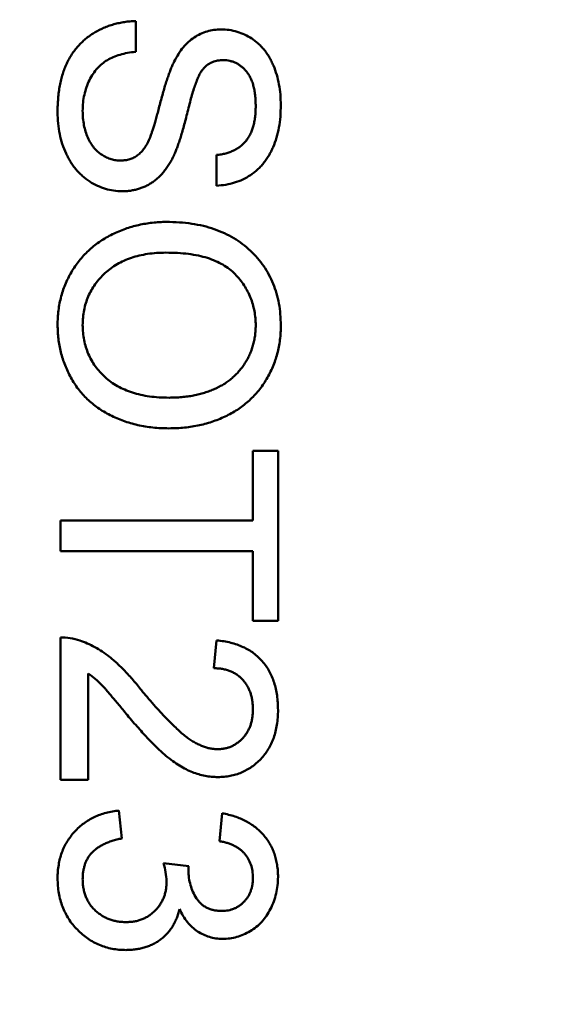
# Model space of a CAD drawing. Header units: millimetres. Extents: x 37 to 395, y 164 to 266.
# Tile 17 of 47: x 341.492 to 342.107, y 204.83 to 205.961. Entities that reach past the tile are written whole.
import ezdxf

# ---------------------------------------------------------------- set-up
doc = ezdxf.new("R2010")
doc.units = ezdxf.units.MM
doc.header["$LTSCALE"] = 0.75
doc.layers.add('Visible', color=7, linetype='Continuous', lineweight=50)
doc.layers.add('尺寸标注', color=3, linetype='Continuous', lineweight=25)
doc.styles.get("Standard").update_dxf_attribs({"font": 'arial.ttf'})
doc.dimstyles.new('Dim-ISO-25', dxfattribs={"dimtxt": 3.5, "dimasz": 3.5, "dimexe": 2.1, "dimexo": 2.1, "dimgap": 1.4, "dimtad": 1, "dimzin": 12, "dimdsep": 46, "dimtxsty": 'Standard', "dimcen": 0, "dimazin": 3, "dimtp": 0.1, "dimtm": 0.1, "dimtfac": 0.714286, "dimtmove": 0, "dimatfit": 3, "dimfxl": 1, "dimtzin": 12, "dimarcsym": 0})

# ---------------------------------------------------------------- blocks, each defined once
blk = doc.blocks.new('*D20')
at = {"layer": 'Defpoints', "color": 0, "transparency": 16777216}
for p in [(318.6376, 220.4329), (358.784, 187.735), (392.6929, 187.735)]:
    blk.add_point(p, dxfattribs=at)
at = {"layer": '尺寸标注', "color": 0, "lineweight": -2, "transparency": 16777216}
for p, q in [((320.7376, 220.4329), (394.7929, 220.4329)), ((392.6929, 216.9329), (392.6929, 191.235)), ((360.884, 187.735), (394.7929, 187.735))]:
    blk.add_line(p, q, dxfattribs=at)
at = {"layer": '尺寸标注', "color": 0, "transparency": 16777216}
for points in [[(392.1096, 216.9329), (393.2763, 216.9329), (392.6929, 220.4329)], [(392.1096, 191.235), (393.2763, 191.235), (392.6929, 187.735)]]:
    blk.add_solid(points, dxfattribs=at)
at = {"layer": '尺寸标注', "color": 0, "transparency": 16777216, "insert": (390.0156, 204.0839), "char_height": 2.5, "attachment_point": 5, "rotation": 90}
blk.add_mtext('32.7', dxfattribs=at)

msp = doc.modelspace()

# ---------------------------------------------------------------- linework, layer by layer
at = {"layer": 'Visible'}
for p, q in [((341.6255, 205.9597), (341.6255, 205.9245)), ((341.7185, 205.7706), (341.7185, 205.8059)), ((341.7602, 205.386), (341.7602, 205.4661)), ((341.7602, 205.4661), (341.789, 205.4661)), ((341.789, 205.4661), (341.789, 205.2706)), ((341.539, 205.3508), (341.539, 205.386)), ((341.539, 205.386), (341.7602, 205.386)), ((341.7602, 205.3508), (341.539, 205.3508)), ((341.7602, 205.2706), (341.7602, 205.3508)), ((341.789, 205.2706), (341.7602, 205.2706)), ((341.539, 205.0879), (341.539, 205.2514)), ((341.7153, 205.2161), (341.7185, 205.2482)), ((341.5711, 205.2102), (341.5711, 205.0879)), ((341.5711, 205.0879), (341.539, 205.0879)), ((341.6063, 205.0527), (341.6095, 205.0206)), ((341.7217, 205.0174), (341.7249, 205.0495)), ((341.6576, 204.9921), (341.6864, 204.9888))]:
    msp.add_line(p, q, dxfattribs=at)
for centre, radius, start, end in [((341.5409, 205.1884), 0.063, 71.1528, 91.7031), ((341.5802, 204.9687), 0.0808, 1.8942, 16.8331), ((341.7364, 204.9827), 0.0504, 173.019, 178.2788)]:
    msp.add_arc(centre, radius, start, end, dxfattribs=at)
for points, knots in [([(341.5358, 205.855), (341.5358, 205.8577), (341.5359, 205.8631), (341.5364, 205.8709), (341.5372, 205.8784), (341.5383, 205.8856), (341.5398, 205.8924), (341.5416, 205.8989), (341.5437, 205.9051), (341.5462, 205.9109), (341.549, 205.9164), (341.5521, 205.9216), (341.5556, 205.9265), (341.5594, 205.931), (341.5635, 205.9354), (341.568, 205.9393), (341.5727, 205.943), (341.5778, 205.9463), (341.5832, 205.9493), (341.5887, 205.952), (341.5944, 205.9542), (341.6003, 205.9561), (341.6064, 205.9576), (341.6126, 205.9587), (341.619, 205.9595), (341.6234, 205.9596), (341.6255, 205.9597)], [0, 0, 0, 0, 0.052493, 0.102825, 0.151397, 0.198033, 0.242876, 0.285999, 0.327849, 0.368395, 0.407852, 0.446838, 0.485166, 0.523341, 0.561602, 0.59992, 0.638496, 0.677791, 0.71729, 0.756605, 0.796068, 0.835886, 0.875714, 0.916263, 0.95776, 1, 1, 1, 1]), ([(341.6697, 205.9132), (341.6713, 205.9161), (341.6744, 205.9218), (341.6799, 205.9295), (341.6859, 205.9359), (341.6926, 205.9411), (341.6998, 205.9452), (341.7074, 205.948), (341.7154, 205.9498), (341.721, 205.95), (341.7237, 205.9501)], [0, 0, 0, 0, 0.144805, 0.279512, 0.406394, 0.527502, 0.645393, 0.761885, 0.878942, 1, 1, 1, 1]), ([(341.7237, 205.9501), (341.7268, 205.95), (341.733, 205.9498), (341.7421, 205.9477), (341.7508, 205.9443), (341.7577, 205.9405), (341.7629, 205.9368), (341.7667, 205.9337), (341.7701, 205.9302), (341.7734, 205.9265), (341.7763, 205.9225), (341.7791, 205.9182), (341.7815, 205.9135), (341.7846, 205.9069), (341.7877, 205.8981), (341.7903, 205.887), (341.7919, 205.8753), (341.7921, 205.8674), (341.7922, 205.8633)], [0, 0, 0, 0, 0.074995, 0.149165, 0.223664, 0.300412, 0.33957, 0.378921, 0.418096, 0.45823, 0.498427, 0.539708, 0.582216, 0.625824, 0.715481, 0.807384, 0.901634, 1, 1, 1, 1]), ([(341.6255, 205.9245), (341.6224, 205.9241), (341.6163, 205.9233), (341.6077, 205.9213), (341.5999, 205.9186), (341.5929, 205.9152), (341.5868, 205.9108), (341.5813, 205.9055), (341.5765, 205.8991), (341.5722, 205.8919), (341.5689, 205.8838), (341.5664, 205.8751), (341.5649, 205.866), (341.5647, 205.8598), (341.5646, 205.8566)], [0, 0, 0, 0, 0.093796, 0.180188, 0.260363, 0.334847, 0.407093, 0.481448, 0.559271, 0.64227, 0.728586, 0.815978, 0.906035, 1, 1, 1, 1]), ([(341.642, 205.8261), (341.6424, 205.827), (341.6432, 205.829), (341.6443, 205.8324), (341.6457, 205.8364), (341.6471, 205.8412), (341.6486, 205.8467), (341.6504, 205.8529), (341.6522, 205.8598), (341.6541, 205.8672), (341.6561, 205.8746), (341.6581, 205.8817), (341.6601, 205.8883), (341.6621, 205.8943), (341.664, 205.8998), (341.6659, 205.9048), (341.6677, 205.9092), (341.6691, 205.9119), (341.6697, 205.9132)], [0, 0, 0, 0, 0.0312, 0.070487, 0.117215, 0.171576, 0.234122, 0.303963, 0.382156, 0.467646, 0.554335, 0.635074, 0.710037, 0.779092, 0.842966, 0.901001, 0.953246, 1, 1, 1, 1]), ([(341.7261, 205.9149), (341.7239, 205.9148), (341.7197, 205.9146), (341.7138, 205.9128), (341.7084, 205.91), (341.7054, 205.9073), (341.704, 205.9059)], [0, 0, 0, 0, 0.262741, 0.509957, 0.753327, 1, 1, 1, 1]), ([(341.7634, 205.8619), (341.7633, 205.8641), (341.7633, 205.8684), (341.7627, 205.8747), (341.7619, 205.8804), (341.7607, 205.8857), (341.7592, 205.8905), (341.7573, 205.8949), (341.7551, 205.8988), (341.7525, 205.9022), (341.7497, 205.9052), (341.7467, 205.9077), (341.7437, 205.91), (341.7404, 205.9118), (341.737, 205.9132), (341.7335, 205.9141), (341.7298, 205.9148), (341.7273, 205.9148), (341.7261, 205.9149)], [0, 0, 0, 0, 0.091511, 0.177143, 0.257108, 0.331198, 0.400592, 0.465625, 0.526973, 0.585443, 0.641399, 0.695044, 0.746782, 0.796959, 0.847545, 0.897439, 0.947649, 1, 1, 1, 1]), ([(341.704, 205.9059), (341.7032, 205.905), (341.7016, 205.9031), (341.6994, 205.8995), (341.6972, 205.8951), (341.6951, 205.8898), (341.6929, 205.8836), (341.6906, 205.8765), (341.6884, 205.8686), (341.6862, 205.86), (341.6841, 205.8513), (341.6819, 205.843), (341.6799, 205.8354), (341.6779, 205.8285), (341.6759, 205.8223), (341.674, 205.8168), (341.6722, 205.8119), (341.671, 205.809), (341.6704, 205.8076)], [0, 0, 0, 0, 0.032743, 0.07241, 0.119611, 0.174673, 0.237345, 0.308352, 0.38763, 0.474784, 0.563332, 0.645136, 0.720203, 0.789134, 0.851497, 0.907331, 0.956969, 1, 1, 1, 1]), ([(341.61, 205.7642), (341.6067, 205.7643), (341.6002, 205.7646), (341.5907, 205.7668), (341.5814, 205.7703), (341.574, 205.7744), (341.5684, 205.7783), (341.5644, 205.7816), (341.5606, 205.7852), (341.5571, 205.7891), (341.5538, 205.7933), (341.5508, 205.7978), (341.548, 205.8026), (341.5446, 205.8094), (341.541, 205.8185), (341.538, 205.8301), (341.5361, 205.8423), (341.5359, 205.8507), (341.5358, 205.855)], [0, 0, 0, 0, 0.074816, 0.148535, 0.223872, 0.301297, 0.340894, 0.38034, 0.420127, 0.45995, 0.500831, 0.541907, 0.584439, 0.62808, 0.717267, 0.80786, 0.901925, 1, 1, 1, 1]), ([(341.5646, 205.8566), (341.5647, 205.8537), (341.5648, 205.8482), (341.566, 205.8403), (341.5678, 205.8328), (341.5704, 205.8259), (341.5736, 205.8196), (341.5774, 205.8142), (341.5818, 205.8095), (341.5868, 205.8059), (341.592, 205.803), (341.5973, 205.801), (341.6028, 205.7997), (341.6064, 205.7995), (341.6083, 205.7995)], [0, 0, 0, 0, 0.105584, 0.205868, 0.300947, 0.393002, 0.480949, 0.562874, 0.641461, 0.717742, 0.791772, 0.862716, 0.931777, 1, 1, 1, 1]), ([(341.7922, 205.8633), (341.7921, 205.8589), (341.7919, 205.8502), (341.7903, 205.8376), (341.7874, 205.8259), (341.7843, 205.8167), (341.781, 205.8099), (341.7785, 205.8051), (341.7756, 205.8006), (341.7725, 205.7964), (341.7691, 205.7925), (341.7654, 205.789), (341.7616, 205.7856), (341.756, 205.7817), (341.7486, 205.7775), (341.7391, 205.7739), (341.729, 205.7714), (341.722, 205.7709), (341.7185, 205.7706)], [0, 0, 0, 0, 0.100475, 0.195644, 0.286083, 0.372983, 0.415026, 0.456052, 0.495939, 0.535566, 0.574087, 0.612519, 0.651081, 0.689513, 0.766237, 0.84235, 0.919974, 1, 1, 1, 1]), ([(341.7185, 205.8059), (341.7203, 205.8061), (341.7238, 205.8065), (341.7289, 205.8076), (341.7336, 205.8092), (341.738, 205.8109), (341.742, 205.8131), (341.7457, 205.8156), (341.749, 205.8185), (341.7521, 205.8218), (341.7547, 205.8254), (341.7571, 205.8294), (341.759, 205.8339), (341.7606, 205.8387), (341.7618, 205.8439), (341.7628, 205.8496), (341.7632, 205.8556), (341.7633, 205.8598), (341.7634, 205.8619)], [0, 0, 0, 0, 0.067155, 0.131403, 0.192732, 0.251253, 0.307704, 0.362699, 0.417778, 0.472304, 0.527873, 0.58523, 0.645057, 0.707952, 0.774434, 0.84494, 0.920404, 1, 1, 1, 1]), ([(341.6083, 205.7995), (341.6101, 205.7996), (341.6136, 205.7997), (341.6187, 205.8008), (341.6235, 205.8028), (341.6279, 205.8055), (341.632, 205.8092), (341.6358, 205.8138), (341.6392, 205.8196), (341.641, 205.8239), (341.642, 205.8261)], [0, 0, 0, 0, 0.117768, 0.230176, 0.339843, 0.450625, 0.566943, 0.696021, 0.839438, 1, 1, 1, 1]), ([(341.6704, 205.8076), (341.6696, 205.8058), (341.668, 205.8023), (341.6652, 205.7973), (341.6623, 205.7926), (341.6592, 205.7883), (341.656, 205.7844), (341.6526, 205.7808), (341.649, 205.7776), (341.6452, 205.7748), (341.6413, 205.7723), (341.6373, 205.7701), (341.6331, 205.7683), (341.6287, 205.7668), (341.6242, 205.7657), (341.6196, 205.7648), (341.6148, 205.7643), (341.6116, 205.7642), (341.61, 205.7642)], [0, 0, 0, 0, 0.074931, 0.147078, 0.216364, 0.282503, 0.346688, 0.408836, 0.469262, 0.528432, 0.587001, 0.644416, 0.702189, 0.759767, 0.81849, 0.877633, 0.93802, 1, 1, 1, 1]), ([(341.5358, 205.6104), (341.5358, 205.6132), (341.5359, 205.6189), (341.5368, 205.6273), (341.538, 205.6355), (341.5399, 205.6435), (341.5423, 205.6512), (341.5452, 205.6587), (341.5486, 205.666), (341.5526, 205.673), (341.557, 205.6797), (341.5618, 205.6859), (341.567, 205.6918), (341.5727, 205.6972), (341.5786, 205.7023), (341.585, 205.7069), (341.5917, 205.7111), (341.5988, 205.7148), (341.6061, 205.7182), (341.6136, 205.721), (341.6212, 205.7235), (341.6289, 205.7255), (341.6367, 205.727), (341.6446, 205.7281), (341.6526, 205.7289), (341.658, 205.7289), (341.6607, 205.729)], [0, 0, 0, 0, 0.044697, 0.088534, 0.131409, 0.173814, 0.215715, 0.257247, 0.298848, 0.340604, 0.382029, 0.42297, 0.463632, 0.504048, 0.544591, 0.584964, 0.626265, 0.667979, 0.709943, 0.751382, 0.792619, 0.833948, 0.875008, 0.916446, 0.957907, 1, 1, 1, 1]), ([(341.6607, 205.729), (341.6657, 205.7289), (341.6755, 205.7287), (341.6897, 205.7271), (341.7031, 205.7246), (341.7156, 205.7209), (341.7273, 205.7162), (341.7383, 205.7106), (341.7483, 205.7037), (341.7574, 205.696), (341.7655, 205.6874), (341.7727, 205.6782), (341.7788, 205.6683), (341.7837, 205.6579), (341.7875, 205.6468), (341.7902, 205.6351), (341.7919, 205.6229), (341.7921, 205.6145), (341.7922, 205.6102)], [0, 0, 0, 0, 0.075226, 0.146575, 0.2145, 0.27953, 0.342403, 0.403496, 0.463762, 0.523864, 0.583252, 0.641302, 0.698898, 0.756295, 0.814628, 0.874325, 0.935783, 1, 1, 1, 1]), ([(341.6603, 205.6937), (341.6567, 205.6936), (341.6497, 205.6935), (341.6394, 205.6923), (341.6297, 205.6905), (341.6206, 205.688), (341.6121, 205.6846), (341.6042, 205.6805), (341.5969, 205.6757), (341.5902, 205.6702), (341.5842, 205.6641), (341.5789, 205.6575), (341.5745, 205.6506), (341.5709, 205.6433), (341.5681, 205.6357), (341.5661, 205.6276), (341.5649, 205.6192), (341.5647, 205.6134), (341.5646, 205.6105)], [0, 0, 0, 0, 0.075964, 0.148125, 0.217201, 0.2833, 0.347202, 0.4093, 0.470426, 0.531588, 0.591739, 0.650258, 0.707303, 0.764208, 0.821148, 0.879119, 0.938423, 1, 1, 1, 1]), ([(341.7634, 205.61), (341.7633, 205.6128), (341.7632, 205.6184), (341.762, 205.6265), (341.7601, 205.6344), (341.7576, 205.642), (341.7542, 205.6492), (341.7501, 205.6562), (341.7453, 205.6628), (341.7397, 205.6692), (341.7333, 205.6751), (341.7257, 205.6801), (341.7172, 205.6843), (341.7078, 205.6878), (341.6973, 205.6905), (341.6858, 205.6923), (341.6734, 205.6935), (341.6648, 205.6936), (341.6603, 205.6937)], [0, 0, 0, 0, 0.055943, 0.110382, 0.164048, 0.216759, 0.269601, 0.323009, 0.377581, 0.433449, 0.490922, 0.550625, 0.613117, 0.679861, 0.751358, 0.828261, 0.910795, 1, 1, 1, 1]), ([(341.6636, 205.4918), (341.6605, 205.4918), (341.6544, 205.4919), (341.6453, 205.4926), (341.6365, 205.4939), (341.6279, 205.4955), (341.6196, 205.4977), (341.6115, 205.5002), (341.6037, 205.5034), (341.5961, 205.5069), (341.5889, 205.5109), (341.5822, 205.5153), (341.5758, 205.5201), (341.5699, 205.5253), (341.5645, 205.5309), (341.5596, 205.5369), (341.555, 205.5433), (341.551, 205.5501), (341.5475, 205.5572), (341.5443, 205.5644), (341.5417, 205.5717), (341.5395, 205.5792), (341.5379, 205.5868), (341.5367, 205.5945), (341.536, 205.6024), (341.5359, 205.6077), (341.5358, 205.6104)], [0, 0, 0, 0, 0.04756, 0.093962, 0.139112, 0.183626, 0.227457, 0.270703, 0.313611, 0.35626, 0.398366, 0.439557, 0.480045, 0.519888, 0.559658, 0.599421, 0.639208, 0.679668, 0.72002, 0.759859, 0.79956, 0.839199, 0.878956, 0.918794, 0.959083, 1, 1, 1, 1]), ([(341.5646, 205.6105), (341.5647, 205.6075), (341.5649, 205.6017), (341.5661, 205.5932), (341.5682, 205.585), (341.5709, 205.5773), (341.5747, 205.57), (341.579, 205.563), (341.5844, 205.5565), (341.5904, 205.5504), (341.5972, 205.5449), (341.6047, 205.54), (341.613, 205.5361), (341.6218, 205.5327), (341.6314, 205.5302), (341.6416, 205.5283), (341.6525, 205.5272), (341.66, 205.5271), (341.6639, 205.527)], [0, 0, 0, 0, 0.061055, 0.119545, 0.176806, 0.232956, 0.288583, 0.344667, 0.401662, 0.46054, 0.520477, 0.581213, 0.643431, 0.707961, 0.775371, 0.846414, 0.921152, 1, 1, 1, 1]), ([(341.7922, 205.6102), (341.7922, 205.6074), (341.7921, 205.6018), (341.7913, 205.5935), (341.79, 205.5854), (341.7882, 205.5776), (341.7859, 205.5699), (341.7831, 205.5625), (341.7797, 205.5553), (341.7759, 205.5483), (341.7716, 205.5416), (341.7669, 205.5353), (341.7617, 205.5294), (341.7562, 205.5239), (341.7503, 205.5189), (341.744, 205.5142), (341.7372, 205.51), (341.7301, 205.5062), (341.7226, 205.5028), (341.7149, 205.4999), (341.707, 205.4974), (341.6988, 205.4953), (341.6903, 205.4938), (341.6816, 205.4926), (341.6727, 205.4919), (341.6667, 205.4918), (341.6636, 205.4918)], [0, 0, 0, 0, 0.043099, 0.085587, 0.126908, 0.167967, 0.20845, 0.249025, 0.289281, 0.33001, 0.370598, 0.410466, 0.450033, 0.489688, 0.529116, 0.569037, 0.609703, 0.650759, 0.692509, 0.734219, 0.776707, 0.819552, 0.863351, 0.907839, 0.953334, 1, 1, 1, 1]), ([(341.6639, 205.527), (341.6663, 205.5271), (341.6712, 205.5271), (341.6783, 205.5276), (341.6852, 205.5284), (341.6919, 205.5294), (341.6984, 205.5309), (341.7046, 205.5326), (341.7106, 205.5347), (341.7163, 205.537), (341.7217, 205.5397), (341.7269, 205.5426), (341.7317, 205.5459), (341.7362, 205.5494), (341.7404, 205.5533), (341.7442, 205.5574), (341.7478, 205.5618), (341.751, 205.5665), (341.754, 205.5714), (341.7564, 205.5765), (341.7586, 205.5817), (341.7603, 205.5871), (341.7617, 205.5926), (341.7627, 205.5983), (341.7632, 205.6041), (341.7633, 205.608), (341.7634, 205.61)], [0, 0, 0, 0, 0.050852, 0.099752, 0.147438, 0.194086, 0.239171, 0.28334, 0.326577, 0.368936, 0.410572, 0.451051, 0.490877, 0.530044, 0.568937, 0.607578, 0.64642, 0.685679, 0.724799, 0.763513, 0.802173, 0.84074, 0.879649, 0.919071, 0.959098, 1, 1, 1, 1]), ([(341.5612, 205.248), (341.5642, 205.247), (341.5701, 205.2448), (341.5787, 205.2404), (341.5873, 205.2353), (341.5943, 205.2303), (341.5998, 205.2257), (341.6042, 205.2218), (341.6086, 205.2176), (341.6132, 205.2129), (341.6179, 205.2079), (341.6227, 205.2024), (341.6276, 205.1966), (341.6308, 205.1925), (341.6325, 205.1904)], [0, 0, 0, 0, 0.100388, 0.204407, 0.310686, 0.422157, 0.480685, 0.543238, 0.6095, 0.679555, 0.753841, 0.831641, 0.913813, 1, 1, 1, 1]), ([(341.7185, 205.2482), (341.7213, 205.2479), (341.7267, 205.2472), (341.7346, 205.2456), (341.7419, 205.2434), (341.7488, 205.2407), (341.7551, 205.2374), (341.761, 205.2336), (341.7662, 205.2291), (341.771, 205.2242), (341.7753, 205.2188), (341.779, 205.2128), (341.7821, 205.2065), (341.7846, 205.1996), (341.7866, 205.1924), (341.788, 205.1847), (341.7888, 205.1765), (341.7889, 205.1709), (341.789, 205.1681)], [0, 0, 0, 0, 0.070675, 0.137493, 0.201473, 0.262869, 0.32255, 0.380737, 0.43822, 0.495487, 0.553484, 0.611346, 0.670644, 0.731587, 0.794183, 0.859445, 0.928208, 1, 1, 1, 1]), ([(341.6174, 205.1605), (341.6156, 205.1627), (341.6122, 205.1669), (341.6073, 205.1728), (341.6028, 205.1781), (341.5988, 205.1829), (341.5952, 205.1871), (341.5922, 205.1907), (341.5895, 205.1937), (341.5853, 205.1982), (341.5795, 205.204), (341.5738, 205.2082), (341.5711, 205.2102)], [0, 0, 0, 0, 0.1242, 0.23683, 0.339495, 0.431254, 0.511455, 0.581223, 0.640495, 0.688308, 0.850333, 1, 1, 1, 1]), ([(341.7602, 205.1688), (341.7601, 205.1705), (341.76, 205.1739), (341.7595, 205.1789), (341.7586, 205.1836), (341.7573, 205.188), (341.7556, 205.1922), (341.7535, 205.1961), (341.7511, 205.1998), (341.7483, 205.2032), (341.7452, 205.2062), (341.7418, 205.2089), (341.738, 205.2111), (341.734, 205.2129), (341.7298, 205.2143), (341.7252, 205.2154), (341.7203, 205.216), (341.717, 205.2161), (341.7153, 205.2161)], [0, 0, 0, 0, 0.070696, 0.138358, 0.20337, 0.2657, 0.327256, 0.386512, 0.445858, 0.505173, 0.56378, 0.622343, 0.680824, 0.739795, 0.800801, 0.864239, 0.930631, 1, 1, 1, 1]), ([(341.6325, 205.1904), (341.6352, 205.1872), (341.6404, 205.181), (341.6482, 205.1722), (341.6553, 205.1642), (341.6621, 205.1571), (341.6684, 205.1509), (341.6741, 205.1454), (341.6794, 205.1407), (341.6843, 205.1368), (341.6889, 205.1336), (341.6934, 205.1308), (341.6979, 205.1285), (341.7023, 205.1266), (341.7067, 205.125), (341.7111, 205.124), (341.7154, 205.1233), (341.7183, 205.1232), (341.7197, 205.1232)], [0, 0, 0, 0, 0.11141, 0.214526, 0.309417, 0.396087, 0.474284, 0.544374, 0.60642, 0.660582, 0.709794, 0.756451, 0.800767, 0.843168, 0.884295, 0.923885, 0.962359, 1, 1, 1, 1]), ([(341.7197, 205.1232), (341.7211, 205.1232), (341.7239, 205.1233), (341.7279, 205.1239), (341.7318, 205.1248), (341.7354, 205.1263), (341.739, 205.128), (341.7423, 205.1303), (341.7455, 205.1328), (341.7485, 205.1358), (341.7513, 205.139), (341.7536, 205.1426), (341.7557, 205.1463), (341.7573, 205.1504), (341.7586, 205.1546), (341.7595, 205.1591), (341.76, 205.1639), (341.7601, 205.1671), (341.7602, 205.1688)], [0, 0, 0, 0, 0.061762, 0.121174, 0.179421, 0.236843, 0.294322, 0.353191, 0.412721, 0.474522, 0.537057, 0.599591, 0.662367, 0.725246, 0.790316, 0.857724, 0.927232, 1, 1, 1, 1]), ([(341.789, 205.1681), (341.789, 205.1652), (341.7889, 205.1595), (341.7879, 205.1513), (341.7863, 205.1436), (341.7842, 205.1363), (341.7814, 205.1295), (341.778, 205.1231), (341.7739, 205.1172), (341.7693, 205.1118), (341.7642, 205.107), (341.7588, 205.1027), (341.753, 205.0992), (341.747, 205.0962), (341.7407, 205.0939), (341.734, 205.0923), (341.7271, 205.0913), (341.7224, 205.0912), (341.72, 205.0911)], [0, 0, 0, 0, 0.074712, 0.145539, 0.213339, 0.278615, 0.342094, 0.40389, 0.465063, 0.526577, 0.587328, 0.64638, 0.704345, 0.761672, 0.819418, 0.878039, 0.937796, 1, 1, 1, 1]), ([(341.72, 205.0911), (341.7175, 205.0912), (341.7126, 205.0913), (341.7052, 205.0924), (341.6978, 205.0943), (341.6905, 205.0967), (341.6831, 205.1), (341.6756, 205.1043), (341.6679, 205.1095), (341.6614, 205.1145), (341.656, 205.1192), (341.6515, 205.1234), (341.6467, 205.1282), (341.6414, 205.1334), (341.6359, 205.1394), (341.63, 205.1459), (341.6238, 205.153), (341.6196, 205.1579), (341.6174, 205.1605)], [0, 0, 0, 0, 0.057945, 0.116018, 0.174826, 0.234683, 0.296827, 0.364061, 0.436192, 0.51426, 0.556976, 0.604856, 0.657675, 0.715751, 0.77884, 0.847501, 0.921228, 1, 1, 1, 1]), ([(341.5358, 204.9749), (341.5358, 204.9775), (341.5359, 204.9827), (341.537, 204.9903), (341.5384, 204.9975), (341.5406, 205.0044), (341.5433, 205.0109), (341.5468, 205.0171), (341.5508, 205.023), (341.5554, 205.0285), (341.5604, 205.0335), (341.5659, 205.038), (341.5718, 205.0418), (341.5779, 205.0452), (341.5845, 205.048), (341.5915, 205.0501), (341.5988, 205.0518), (341.6038, 205.0524), (341.6063, 205.0527)], [0, 0, 0, 0, 0.067794, 0.133464, 0.196934, 0.258481, 0.319787, 0.380431, 0.44099, 0.502867, 0.564806, 0.625526, 0.685604, 0.746041, 0.807347, 0.869717, 0.93379, 1, 1, 1, 1]), ([(341.7249, 205.0495), (341.7274, 205.049), (341.7322, 205.048), (341.7393, 205.046), (341.7459, 205.0435), (341.752, 205.0406), (341.7577, 205.0373), (341.763, 205.0335), (341.7679, 205.0293), (341.7723, 205.0247), (341.7763, 205.0197), (341.7797, 205.0144), (341.7826, 205.0088), (341.7849, 205.0029), (341.7868, 204.9966), (341.788, 204.9901), (341.7889, 204.9833), (341.789, 204.9787), (341.789, 204.9764)], [0, 0, 0, 0, 0.071036, 0.139343, 0.204958, 0.268332, 0.330129, 0.390664, 0.450861, 0.510587, 0.570374, 0.629455, 0.687994, 0.747581, 0.807839, 0.870034, 0.93381, 1, 1, 1, 1]), ([(341.6095, 205.0206), (341.6076, 205.0202), (341.6039, 205.0194), (341.5985, 205.0178), (341.5936, 205.0161), (341.5891, 205.014), (341.585, 205.012), (341.5813, 205.0096), (341.578, 205.007), (341.5751, 205.0043), (341.5727, 205.0013), (341.5705, 204.9981), (341.5687, 204.9946), (341.5672, 204.9909), (341.5661, 204.9869), (341.5652, 204.9828), (341.5647, 204.9783), (341.5647, 204.9753), (341.5646, 204.9737)], [0, 0, 0, 0, 0.082566, 0.15976, 0.233155, 0.301356, 0.365752, 0.426437, 0.484185, 0.539549, 0.593156, 0.647048, 0.701446, 0.757, 0.81384, 0.873058, 0.934963, 1, 1, 1, 1]), ([(341.7602, 204.9754), (341.7601, 204.978), (341.7599, 204.9832), (341.758, 204.9906), (341.755, 204.9974), (341.7514, 205.0023), (341.748, 205.0059), (341.7451, 205.0083), (341.742, 205.0104), (341.7385, 205.0123), (341.7347, 205.014), (341.7307, 205.0155), (341.7263, 205.0166), (341.7233, 205.0171), (341.7217, 205.0174)], [0, 0, 0, 0, 0.127797, 0.246795, 0.362284, 0.477652, 0.536237, 0.59559, 0.656344, 0.719085, 0.784349, 0.852876, 0.924551, 1, 1, 1, 1]), ([(341.6861, 204.9842), (341.6862, 204.9812), (341.6864, 204.9754), (341.6883, 204.967), (341.6911, 204.959), (341.6946, 204.9528), (341.6978, 204.9483), (341.7008, 204.9454), (341.7039, 204.9428), (341.7074, 204.9408), (341.7112, 204.9392), (341.7153, 204.9381), (341.7198, 204.9374), (341.7228, 204.9373), (341.7244, 204.9373)], [0, 0, 0, 0, 0.129789, 0.254605, 0.378435, 0.50292, 0.565018, 0.624848, 0.683448, 0.742765, 0.802757, 0.86522, 0.930779, 1, 1, 1, 1]), ([(341.6142, 204.8924), (341.6115, 204.8925), (341.6062, 204.8926), (341.5985, 204.8937), (341.591, 204.8956), (341.5839, 204.8982), (341.577, 204.9014), (341.5705, 204.9055), (341.5643, 204.9103), (341.5585, 204.9157), (341.5531, 204.9217), (341.5485, 204.9281), (341.5446, 204.935), (341.5414, 204.9422), (341.5389, 204.9498), (341.5371, 204.9578), (341.536, 204.9662), (341.5359, 204.972), (341.5358, 204.9749)], [0, 0, 0, 0, 0.063503, 0.124805, 0.18492, 0.244376, 0.303775, 0.364133, 0.425376, 0.488388, 0.551743, 0.61386, 0.67564, 0.737737, 0.800417, 0.864658, 0.930985, 1, 1, 1, 1]), ([(341.5646, 204.9737), (341.5647, 204.9719), (341.5647, 204.9684), (341.5655, 204.9632), (341.5665, 204.9582), (341.5682, 204.9536), (341.5702, 204.9493), (341.5726, 204.9452), (341.5756, 204.9414), (341.5789, 204.9379), (341.5826, 204.9348), (341.5865, 204.932), (341.5907, 204.9297), (341.595, 204.9277), (341.5996, 204.9263), (341.6043, 204.9252), (341.6093, 204.9246), (341.6127, 204.9245), (341.6145, 204.9245)], [0, 0, 0, 0, 0.069461, 0.135658, 0.19962, 0.261651, 0.322053, 0.38234, 0.443223, 0.50493, 0.56682, 0.6276, 0.687476, 0.747351, 0.808174, 0.870133, 0.933721, 1, 1, 1, 1]), ([(341.6145, 204.9245), (341.6161, 204.9245), (341.6194, 204.9246), (341.6241, 204.9252), (341.6286, 204.9262), (341.6329, 204.9277), (341.637, 204.9296), (341.6409, 204.9318), (341.6445, 204.9346), (341.6479, 204.9376), (341.651, 204.941), (341.6536, 204.9447), (341.6559, 204.9486), (341.6578, 204.9527), (341.6592, 204.957), (341.6603, 204.9616), (341.6609, 204.9664), (341.661, 204.9697), (341.661, 204.9713)], [0, 0, 0, 0, 0.067051, 0.13118, 0.193722, 0.254499, 0.314763, 0.375117, 0.436023, 0.498297, 0.560571, 0.621619, 0.681973, 0.742853, 0.804272, 0.867473, 0.932273, 1, 1, 1, 1]), ([(341.7244, 204.9373), (341.7257, 204.9373), (341.7282, 204.9374), (341.7318, 204.9379), (341.7352, 204.9387), (341.7385, 204.9399), (341.7417, 204.9414), (341.7446, 204.9433), (341.7475, 204.9454), (341.75, 204.9479), (341.7524, 204.9506), (341.7545, 204.9536), (341.7563, 204.9568), (341.7577, 204.9601), (341.7588, 204.9637), (341.7596, 204.9674), (341.7601, 204.9713), (341.7601, 204.974), (341.7602, 204.9754)], [0, 0, 0, 0, 0.065093, 0.127304, 0.188122, 0.247131, 0.306077, 0.365678, 0.426103, 0.487841, 0.550317, 0.611805, 0.672737, 0.734883, 0.79768, 0.862475, 0.929775, 1, 1, 1, 1]), ([(341.789, 204.9764), (341.7889, 204.9731), (341.7887, 204.9667), (341.787, 204.9573), (341.7843, 204.9482), (341.7806, 204.9397), (341.776, 204.9318), (341.7705, 204.9248), (341.7642, 204.9188), (341.7571, 204.914), (341.7496, 204.9101), (341.7418, 204.9073), (341.7337, 204.9056), (341.7282, 204.9053), (341.7255, 204.9052)], [0, 0, 0, 0, 0.092054, 0.181008, 0.26913, 0.357137, 0.443549, 0.526433, 0.607453, 0.688385, 0.767854, 0.845531, 0.922529, 1, 1, 1, 1]), ([(341.6759, 204.9393), (341.6754, 204.9375), (341.6745, 204.934), (341.6727, 204.929), (341.6705, 204.9242), (341.6681, 204.9197), (341.6652, 204.9156), (341.6621, 204.9117), (341.6585, 204.9081), (341.6546, 204.9049), (341.6505, 204.9019), (341.646, 204.8994), (341.6414, 204.8973), (341.6364, 204.8954), (341.6312, 204.8941), (341.6258, 204.8932), (341.6201, 204.8925), (341.6162, 204.8925), (341.6142, 204.8924)], [0, 0, 0, 0, 0.065828, 0.128938, 0.190858, 0.251186, 0.310974, 0.37005, 0.429672, 0.489507, 0.549975, 0.610075, 0.670915, 0.732909, 0.796711, 0.861825, 0.929892, 1, 1, 1, 1]), ([(341.7255, 204.9052), (341.7229, 204.9053), (341.7177, 204.9056), (341.7102, 204.9072), (341.7031, 204.91), (341.6964, 204.9137), (341.6902, 204.9186), (341.6847, 204.9245), (341.6797, 204.9315), (341.6772, 204.9367), (341.6759, 204.9393)], [0, 0, 0, 0, 0.121951, 0.240787, 0.35855, 0.479066, 0.601519, 0.727551, 0.859932, 1, 1, 1, 1])]:
    msp.add_open_spline(points, degree=3, knots=knots, dxfattribs=at)

# ---------------------------------------------------------------- dimensions: what is measured, and where the dimension line sits
at = {"layer": '尺寸标注'}
dim = msp.add_linear_dim(base=(392.6929, 187.735), p1=(318.6376, 220.4329), p2=(358.784, 187.735), angle=90, dimstyle='Dim-ISO-25', override={"dimtxt": 2.5, "dimtoh": 1}, dxfattribs=at)
dim.commit()
dim.dimension.update_dxf_attribs({"geometry": '*D20', "text_midpoint": (390.0156, 204.0839)})

doc.saveas('drawing.dxf')
